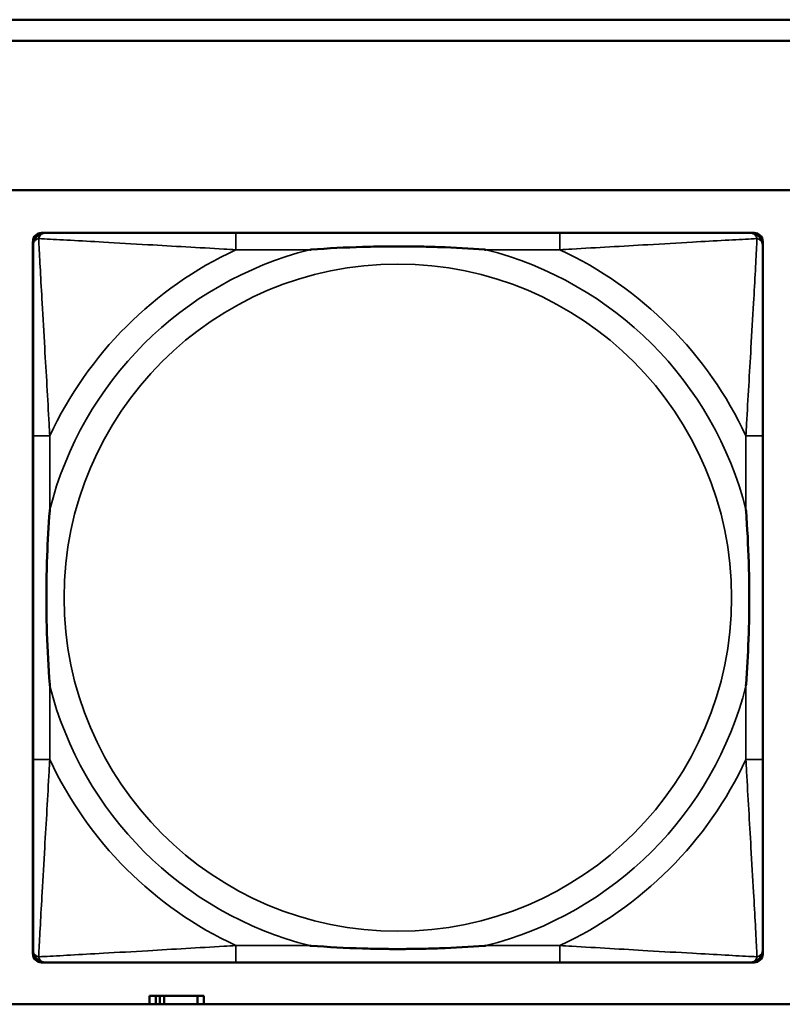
# Model space of a CAD drawing. Header units: inches. Extents: x 1.4 to 53.9, y 1.3 to 58.
# Tile 83 of 227: x 23 to 23.7, y 38 to 38.9. Entities that reach past the tile are written whole.
import ezdxf

# ---------------------------------------------------------------- set-up
doc = ezdxf.new("R2010")
doc.units = ezdxf.units.IN
doc.header["$MEASUREMENT"] = 0
doc.layers.add('Visible (ANSI)', color=7, linetype='Continuous', lineweight=50)
doc.layers.add('Visible Narrow (ANSI)', color=7, linetype='Continuous', lineweight=35)

msp = doc.modelspace()

# ---------------------------------------------------------------- linework, layer by layer
at = {"layer": 'Visible (ANSI)'}
for p, q in [((19.42871, 38.91609), (27.57573, 38.91609)), ((27.57573, 38.89609), (19.42871, 38.89609)), ((19.42871, 38.75609), (36.52274, 38.75609)), ((23.02669, 38.71581), (23.03063, 38.71581)), ((23.5133, 38.71581), (23.20937, 38.71581)), ((23.69204, 38.71581), (23.69598, 38.71581)), ((23.01881, 38.03865), (23.01881, 38.70794)), ((23.70385, 38.70794), (23.70385, 38.704)), ((23.01882, 38.52526), (23.01882, 38.22133)), ((23.70385, 38.22133), (23.70385, 38.52526)), ((23.70385, 38.04259), (23.70385, 38.03865)), ((23.69598, 38.03077), (23.02669, 38.03077)), ((23.20937, 38.03078), (23.5133, 38.03078)), ((23.13403, 37.99942), (23.12821, 37.99942)), ((23.12821, 37.99942), (23.12821, 37.99144)), ((23.13403, 37.99942), (23.13801, 37.99942)), ((23.13403, 37.99144), (23.13403, 37.99942)), ((23.13801, 37.99144), (23.13801, 37.99942)), ((23.13801, 37.99942), (23.14208, 37.99942)), ((23.14208, 37.99942), (23.14208, 37.99144)), ((23.14208, 37.99942), (23.17338, 37.99942)), ((23.17338, 37.99942), (23.17338, 37.99144)), ((23.17921, 37.99942), (23.17338, 37.99942)), ((23.17921, 37.99144), (23.17921, 37.99942)), ((36.52274, 37.99144), (19.42871, 37.99144))]:
    msp.add_line(p, q, dxfattribs=at)
for centre, radius, start, end in [((23.02669, 38.70794), 0.00787, 90, 180), ((23.03063, 38.704), 0.01181, 90.00001, 180), ((23.69204, 38.704), 0.01181, 0, 89.99999), ((23.69598, 38.70794), 0.00787, 0, 90), ((23.03063, 38.04259), 0.01181, 180, 269.99999), ((23.69204, 38.04259), 0.01181, 270.00001, 360), ((23.02669, 38.03865), 0.00787, 180, 270), ((23.69598, 38.03865), 0.00787, 270, 0)]:
    msp.add_arc(centre, radius, start, end, dxfattribs=at)
for points, knots in [([(23.20937, 38.71581), (23.2058, 38.71581), (23.20221, 38.71581), (23.19862, 38.71581), (23.16541, 38.71581), (23.1317, 38.71581), (23.10084, 38.71581), (23.0739, 38.71581), (23.04835, 38.71581), (23.03491, 38.71581), (23.0333, 38.71581), (23.03187, 38.71581), (23.03063, 38.71581)], [0, 0, 0, 0, 0.0272471, 0.0272471, 0.0272471, 0.2790553, 0.2790553, 0.2790553, 0.4988354, 0.4988354, 0.4988354, 0.5252205, 0.5252205, 0.5252205, 0.5252205]), ([(23.69204, 38.71581), (23.67715, 38.71581), (23.63555, 38.71581), (23.59491, 38.71581), (23.56838, 38.71581), (23.54052, 38.71581), (23.5133, 38.71581)], [-0.5252205, -0.5252205, -0.5252205, -0.5252205, -0.20743, -0.20743, -0.20743, 0, 0, 0, 0]), ([(23.01882, 38.704), (23.01882, 38.68911), (23.01882, 38.64751), (23.01882, 38.60687), (23.01882, 38.58034), (23.01882, 38.55248), (23.01882, 38.52526)], [-0.5252205, -0.5252205, -0.5252205, -0.5252205, -0.20743, -0.20743, -0.20743, 0, 0, 0, 0]), ([(23.27859, 38.70006), (23.27902, 38.7001), (23.27946, 38.70013), (23.29597, 38.70137), (23.31203, 38.70224), (23.33498, 38.70294), (23.34168, 38.70308), (23.35086, 38.70319), (23.35333, 38.70322), (23.35741, 38.70324), (23.35901, 38.70324), (23.36214, 38.70324), (23.36367, 38.70324), (23.36724, 38.70323), (23.36929, 38.70321), (23.37546, 38.70316), (23.37959, 38.7031), (23.38932, 38.70289), (23.39492, 38.70273), (23.41469, 38.70201), (23.42873, 38.70122), (23.44321, 38.70013), (23.44365, 38.7001), (23.44408, 38.70006)], [-0.416114, -0.416114, -0.416114, -0.416114, -0.4127691, -0.4127691, -0.2896446, -0.2896446, -0.2388934, -0.2388934, -0.2201881, -0.2201881, -0.2080204, -0.2080204, -0.196499, -0.196499, -0.1809939, -0.1809939, -0.149741, -0.149741, -0.1073162, -0.1073162, 0, 0, 0.0033356, 0.0033356, 0.0033356, 0.0033356]), ([(23.70385, 38.52526), (23.70385, 38.52883), (23.70385, 38.53242), (23.70385, 38.53602), (23.70385, 38.56922), (23.70385, 38.60293), (23.70385, 38.6338), (23.70385, 38.66074), (23.70385, 38.68628), (23.70385, 38.69972), (23.70385, 38.70133), (23.70385, 38.70276), (23.70385, 38.704)], [0, 0, 0, 0, 0.0272471, 0.0272471, 0.0272471, 0.2790553, 0.2790553, 0.2790553, 0.4988354, 0.4988354, 0.4988354, 0.5252205, 0.5252205, 0.5252205, 0.5252205]), ([(23.03457, 38.29055), (23.03453, 38.29099), (23.0345, 38.29142), (23.03326, 38.30793), (23.0324, 38.32399), (23.03169, 38.34694), (23.03155, 38.35364), (23.03144, 38.36282), (23.03142, 38.36529), (23.0314, 38.36937), (23.03139, 38.37098), (23.03139, 38.37411), (23.03139, 38.37563), (23.0314, 38.3792), (23.03142, 38.38125), (23.03147, 38.38742), (23.03154, 38.39155), (23.03174, 38.40128), (23.0319, 38.40688), (23.03262, 38.42665), (23.03341, 38.44069), (23.0345, 38.45517), (23.03453, 38.45561), (23.03457, 38.45604)], [-0.416114, -0.416114, -0.416114, -0.416114, -0.4127691, -0.4127691, -0.2896446, -0.2896446, -0.2388934, -0.2388934, -0.2201881, -0.2201881, -0.2080204, -0.2080204, -0.196499, -0.196499, -0.1809939, -0.1809939, -0.149741, -0.149741, -0.1073162, -0.1073162, 0, 0, 0.0033356, 0.0033356, 0.0033356, 0.0033356]), ([(23.6881, 38.45604), (23.68814, 38.45561), (23.68817, 38.45517), (23.68941, 38.43867), (23.69027, 38.4226), (23.69098, 38.39965), (23.69112, 38.39295), (23.69123, 38.38378), (23.69125, 38.3813), (23.69127, 38.37723), (23.69128, 38.37562), (23.69128, 38.37249), (23.69128, 38.37097), (23.69127, 38.36739), (23.69125, 38.36535), (23.6912, 38.35917), (23.69113, 38.35504), (23.69093, 38.34531), (23.69077, 38.33971), (23.69005, 38.31994), (23.68926, 38.3059), (23.68817, 38.29142), (23.68814, 38.29099), (23.6881, 38.29055)], [-0.416114, -0.416114, -0.416114, -0.416114, -0.4127691, -0.4127691, -0.2896446, -0.2896446, -0.2388934, -0.2388934, -0.2201881, -0.2201881, -0.2080204, -0.2080204, -0.196499, -0.196499, -0.1809939, -0.1809939, -0.149741, -0.149741, -0.1073162, -0.1073162, 0, 0, 0.0033356, 0.0033356, 0.0033356, 0.0033356]), ([(23.01882, 38.22133), (23.01882, 38.19411), (23.01882, 38.16625), (23.01882, 38.13973), (23.01882, 38.09908), (23.01882, 38.05748), (23.01882, 38.04259)], [3.9382945, 3.9382945, 3.9382945, 3.9382945, 4.1457245, 4.1457245, 4.1457245, 4.463515, 4.463515, 4.463515, 4.463515]), ([(23.70385, 38.04259), (23.70385, 38.05748), (23.70385, 38.09908), (23.70385, 38.13973), (23.70385, 38.16625), (23.70385, 38.19411), (23.70385, 38.22133)], [-0.5252205, -0.5252205, -0.5252205, -0.5252205, -0.20743, -0.20743, -0.20743, 0, 0, 0, 0]), ([(23.44408, 38.04653), (23.44365, 38.0465), (23.44321, 38.04646), (23.42873, 38.04537), (23.41469, 38.04458), (23.39492, 38.04386), (23.38932, 38.0437), (23.37959, 38.0435), (23.37546, 38.04344), (23.36929, 38.04338), (23.36724, 38.04337), (23.36367, 38.04335), (23.36214, 38.04335), (23.35901, 38.04335), (23.35741, 38.04336), (23.35333, 38.04338), (23.35086, 38.0434), (23.34168, 38.04351), (23.33498, 38.04365), (23.31203, 38.04436), (23.29597, 38.04522), (23.27946, 38.04646), (23.27902, 38.0465), (23.27859, 38.04653)], [-0.4149464, -0.4149464, -0.4149464, -0.4149464, -0.41162, -0.41162, -0.3046026, -0.3046026, -0.2622958, -0.2622958, -0.23113, -0.23113, -0.215668, -0.215668, -0.2041787, -0.2041787, -0.1920448, -0.1920448, -0.1733916, -0.1733916, -0.1227817, -0.1227817, 0, 0, 0.0033356, 0.0033356, 0.0033356, 0.0033356]), ([(23.03063, 38.03078), (23.04552, 38.03078), (23.08712, 38.03078), (23.12776, 38.03078), (23.15429, 38.03078), (23.18215, 38.03078), (23.20937, 38.03078)], [-0.5252205, -0.5252205, -0.5252205, -0.5252205, -0.20743, -0.20743, -0.20743, 0, 0, 0, 0]), ([(23.5133, 38.03078), (23.54052, 38.03078), (23.56838, 38.03078), (23.59491, 38.03078), (23.63555, 38.03078), (23.67715, 38.03078), (23.69204, 38.03078)], [3.9382945, 3.9382945, 3.9382945, 3.9382945, 4.1457245, 4.1457245, 4.1457245, 4.463515, 4.463515, 4.463515, 4.463515])]:
    msp.add_open_spline(points, degree=3, knots=knots, dxfattribs=at)
at = {"layer": 'Visible Narrow (ANSI)'}
for p, q in [((23.20937, 38.71581), (23.20937, 38.70006)), ((23.5133, 38.71581), (23.5133, 38.70006)), ((23.20937, 38.70006), (23.27859, 38.70006)), ((23.44408, 38.70006), (23.5133, 38.70006)), ((23.03457, 38.52526), (23.01882, 38.52526)), ((23.03457, 38.45604), (23.03457, 38.52526)), ((23.70385, 38.52526), (23.6881, 38.52526)), ((23.6881, 38.52526), (23.6881, 38.45604)), ((23.03457, 38.22133), (23.03457, 38.29055)), ((23.6881, 38.29055), (23.6881, 38.22133)), ((23.03457, 38.22133), (23.01882, 38.22133)), ((23.70385, 38.22133), (23.6881, 38.22133)), ((23.20937, 38.04653), (23.20937, 38.03078)), ((23.27859, 38.04653), (23.20937, 38.04653)), ((23.5133, 38.04653), (23.44408, 38.04653)), ((23.5133, 38.04653), (23.5133, 38.03078))]:
    msp.add_line(p, q, dxfattribs=at)
msp.add_circle((23.36134, 38.3733), 0.31328, dxfattribs=at)
for radius, start, end in [(0.33708, 104.21029, 165.78971), (0.36037, 114.94069, 155.05931), (0.33708, 14.21029, 75.78971), (0.36037, 24.94069, 65.05931), (0.33708, 194.21029, 255.78971), (0.33708, 284.21029, 345.78971), (0.36037, 204.94069, 245.05931), (0.36037, 294.94069, 335.05931)]:
    msp.add_arc((23.36134, 38.3733), radius, start, end, dxfattribs=at)
for points, knots in [([(23.0241, 38.71053), (23.02428, 38.71111), (23.02449, 38.71165), (23.02503, 38.7127), (23.02536, 38.7132), (23.02597, 38.71391), (23.02622, 38.71415), (23.02663, 38.71449), (23.02677, 38.7146), (23.02714, 38.71486), (23.02738, 38.715), (23.02804, 38.71533), (23.02847, 38.7155), (23.02946, 38.71574), (23.03002, 38.71581), (23.03063, 38.71581)], [-0.00012419, -0.00012419, -0.00012419, -0.00012419, 0.00449537, 0.00449537, 0.00977487, 0.00977487, 0.01307456, 0.01307456, 0.0147244, 0.0147244, 0.01736415, 0.01736415, 0.02158775, 0.02158775, 0.02627331, 0.02627331, 0.02627331, 0.02627331]), ([(23.69204, 38.71581), (23.69265, 38.71581), (23.69321, 38.71574), (23.6942, 38.7155), (23.69463, 38.71533), (23.69529, 38.715), (23.69553, 38.71486), (23.6959, 38.7146), (23.69604, 38.71449), (23.69645, 38.71415), (23.6967, 38.71391), (23.69731, 38.7132), (23.69764, 38.7127), (23.69818, 38.71165), (23.69839, 38.71111), (23.69857, 38.71053)], [-0.02627331, -0.02627331, -0.02627331, -0.02627331, -0.02158775, -0.02158775, -0.01736415, -0.01736415, -0.0147244, -0.0147244, -0.01307456, -0.01307456, -0.00977487, -0.00977487, -0.00449537, -0.00449537, 0.00012419, 0.00012419, 0.00012419, 0.00012419]), ([(23.01882, 38.704), (23.01882, 38.70461), (23.01889, 38.70517), (23.01914, 38.70616), (23.0193, 38.70659), (23.01963, 38.70725), (23.01977, 38.70749), (23.02003, 38.70786), (23.02014, 38.708), (23.02048, 38.70841), (23.02073, 38.70866), (23.02143, 38.70927), (23.02193, 38.7096), (23.02298, 38.71014), (23.02352, 38.71035), (23.0241, 38.71053)], [-0.02627331, -0.02627331, -0.02627331, -0.02627331, -0.02158775, -0.02158775, -0.01736415, -0.01736415, -0.0147244, -0.0147244, -0.01307456, -0.01307456, -0.00977487, -0.00977487, -0.00449537, -0.00449537, 0.00012419, 0.00012419, 0.00012419, 0.00012419]), ([(23.03457, 38.52526), (23.03437, 38.52901), (23.03416, 38.53278), (23.03264, 38.56014), (23.0312, 38.58432), (23.02899, 38.62216), (23.02818, 38.63621), (23.02619, 38.67144), (23.0251, 38.69157), (23.02429, 38.707), (23.02419, 38.70883), (23.0241, 38.71053)], [0, 0, 0, 0, 0.0278591, 0.0278591, 0.201273, 0.201273, 0.3066357, 0.3066357, 0.475216, 0.475216, 0.5007189, 0.5007189, 0.5007189, 0.5007189]), ([(23.0241, 38.71053), (23.0258, 38.71044), (23.02763, 38.71034), (23.04307, 38.70953), (23.06319, 38.70845), (23.09842, 38.70645), (23.11247, 38.70564), (23.15031, 38.70343), (23.1745, 38.702), (23.20185, 38.70047), (23.20562, 38.70027), (23.20937, 38.70006)], [-0.5007189, -0.5007189, -0.5007189, -0.5007189, -0.475216, -0.475216, -0.3066357, -0.3066357, -0.201273, -0.201273, -0.0278591, -0.0278591, 0, 0, 0, 0]), ([(23.5133, 38.70006), (23.51705, 38.70027), (23.52082, 38.70047), (23.54818, 38.702), (23.57236, 38.70343), (23.6102, 38.70564), (23.62425, 38.70645), (23.65948, 38.70845), (23.6796, 38.70953), (23.69504, 38.71034), (23.69687, 38.71044), (23.69857, 38.71053)], [0, 0, 0, 0, 0.0278591, 0.0278591, 0.201273, 0.201273, 0.3066357, 0.3066357, 0.475216, 0.475216, 0.5007189, 0.5007189, 0.5007189, 0.5007189]), ([(23.69857, 38.71053), (23.69848, 38.70883), (23.69838, 38.707), (23.69757, 38.69157), (23.69648, 38.67144), (23.69449, 38.63621), (23.69368, 38.62216), (23.69147, 38.58432), (23.69004, 38.56014), (23.68851, 38.53278), (23.68831, 38.52901), (23.6881, 38.52526)], [-0.5007189, -0.5007189, -0.5007189, -0.5007189, -0.475216, -0.475216, -0.3066357, -0.3066357, -0.201273, -0.201273, -0.0278591, -0.0278591, 0, 0, 0, 0]), ([(23.69857, 38.71053), (23.69915, 38.71035), (23.69969, 38.71014), (23.70074, 38.7096), (23.70124, 38.70927), (23.70194, 38.70866), (23.70219, 38.70841), (23.70253, 38.708), (23.70264, 38.70786), (23.7029, 38.70749), (23.70304, 38.70725), (23.70337, 38.70659), (23.70354, 38.70616), (23.70378, 38.70517), (23.70385, 38.70461), (23.70385, 38.704)], [-0.00012419, -0.00012419, -0.00012419, -0.00012419, 0.00449537, 0.00449537, 0.00977487, 0.00977487, 0.01307456, 0.01307456, 0.0147244, 0.0147244, 0.01736415, 0.01736415, 0.02158775, 0.02158775, 0.02627331, 0.02627331, 0.02627331, 0.02627331]), ([(23.0241, 38.03606), (23.02419, 38.03776), (23.02429, 38.03959), (23.0251, 38.05503), (23.02619, 38.07515), (23.02818, 38.11038), (23.02899, 38.12444), (23.0312, 38.16228), (23.03264, 38.18646), (23.03416, 38.21381), (23.03437, 38.21759), (23.03457, 38.22133)], [-4.4390134, -4.4390134, -4.4390134, -4.4390134, -4.4135105, -4.4135105, -4.2449302, -4.2449302, -4.1395675, -4.1395675, -3.9661536, -3.9661536, -3.9382945, -3.9382945, -3.9382945, -3.9382945]), ([(23.6881, 38.22133), (23.68831, 38.21759), (23.68851, 38.21381), (23.69004, 38.18646), (23.69147, 38.16228), (23.69368, 38.12444), (23.69449, 38.11038), (23.69648, 38.07515), (23.69757, 38.05503), (23.69838, 38.03959), (23.69848, 38.03776), (23.69857, 38.03606)], [0, 0, 0, 0, 0.0278591, 0.0278591, 0.201273, 0.201273, 0.3066357, 0.3066357, 0.475216, 0.475216, 0.5007189, 0.5007189, 0.5007189, 0.5007189]), ([(23.0241, 38.03606), (23.02352, 38.03624), (23.02298, 38.03645), (23.02193, 38.03699), (23.02143, 38.03732), (23.02073, 38.03793), (23.02048, 38.03819), (23.02014, 38.03859), (23.02003, 38.03873), (23.01977, 38.0391), (23.01963, 38.03934), (23.0193, 38.04), (23.01914, 38.04044), (23.01889, 38.04142), (23.01882, 38.04198), (23.01882, 38.04259)], [-0.00012419, -0.00012419, -0.00012419, -0.00012419, 0.00449537, 0.00449537, 0.00977487, 0.00977487, 0.01307456, 0.01307456, 0.0147244, 0.0147244, 0.01736415, 0.01736415, 0.02158775, 0.02158775, 0.02627331, 0.02627331, 0.02627331, 0.02627331]), ([(23.20937, 38.04653), (23.20562, 38.04633), (23.20185, 38.04612), (23.1745, 38.0446), (23.15031, 38.04316), (23.11247, 38.04096), (23.09842, 38.04014), (23.06319, 38.03815), (23.04307, 38.03706), (23.02763, 38.03625), (23.0258, 38.03615), (23.0241, 38.03606)], [0, 0, 0, 0, 0.0278591, 0.0278591, 0.201273, 0.201273, 0.3066357, 0.3066357, 0.475216, 0.475216, 0.5007189, 0.5007189, 0.5007189, 0.5007189]), ([(23.69857, 38.03606), (23.69687, 38.03615), (23.69504, 38.03625), (23.6796, 38.03706), (23.65948, 38.03815), (23.62425, 38.04014), (23.6102, 38.04096), (23.57236, 38.04316), (23.54818, 38.0446), (23.52082, 38.04612), (23.51705, 38.04633), (23.5133, 38.04653)], [-4.4390134, -4.4390134, -4.4390134, -4.4390134, -4.4135105, -4.4135105, -4.2449302, -4.2449302, -4.1395675, -4.1395675, -3.9661536, -3.9661536, -3.9382945, -3.9382945, -3.9382945, -3.9382945]), ([(23.70385, 38.04259), (23.70385, 38.04198), (23.70378, 38.04142), (23.70354, 38.04044), (23.70337, 38.04), (23.70304, 38.03934), (23.7029, 38.0391), (23.70264, 38.03873), (23.70253, 38.03859), (23.70219, 38.03819), (23.70194, 38.03793), (23.70124, 38.03732), (23.70074, 38.03699), (23.69969, 38.03645), (23.69915, 38.03624), (23.69857, 38.03606)], [-0.02627331, -0.02627331, -0.02627331, -0.02627331, -0.02158775, -0.02158775, -0.01736415, -0.01736415, -0.0147244, -0.0147244, -0.01307456, -0.01307456, -0.00977487, -0.00977487, -0.00449537, -0.00449537, 0.00012419, 0.00012419, 0.00012419, 0.00012419]), ([(23.03063, 38.03078), (23.03002, 38.03078), (23.02946, 38.03085), (23.02847, 38.0311), (23.02804, 38.03126), (23.02738, 38.03159), (23.02714, 38.03174), (23.02677, 38.032), (23.02663, 38.0321), (23.02622, 38.03244), (23.02597, 38.03269), (23.02536, 38.0334), (23.02503, 38.03389), (23.02449, 38.03494), (23.02428, 38.03548), (23.0241, 38.03606)], [-0.02627331, -0.02627331, -0.02627331, -0.02627331, -0.02158775, -0.02158775, -0.01736415, -0.01736415, -0.0147244, -0.0147244, -0.01307456, -0.01307456, -0.00977487, -0.00977487, -0.00449537, -0.00449537, 0.00012419, 0.00012419, 0.00012419, 0.00012419]), ([(23.69857, 38.03606), (23.69839, 38.03548), (23.69818, 38.03494), (23.69764, 38.03389), (23.69731, 38.0334), (23.6967, 38.03269), (23.69645, 38.03244), (23.69604, 38.0321), (23.6959, 38.032), (23.69553, 38.03174), (23.69529, 38.03159), (23.69463, 38.03126), (23.6942, 38.0311), (23.69321, 38.03085), (23.69265, 38.03078), (23.69204, 38.03078)], [-0.00012419, -0.00012419, -0.00012419, -0.00012419, 0.00449537, 0.00449537, 0.00977487, 0.00977487, 0.01307456, 0.01307456, 0.0147244, 0.0147244, 0.01736415, 0.01736415, 0.02158775, 0.02158775, 0.02627331, 0.02627331, 0.02627331, 0.02627331])]:
    msp.add_open_spline(points, degree=3, knots=knots, dxfattribs=at)

doc.saveas('drawing.dxf')
